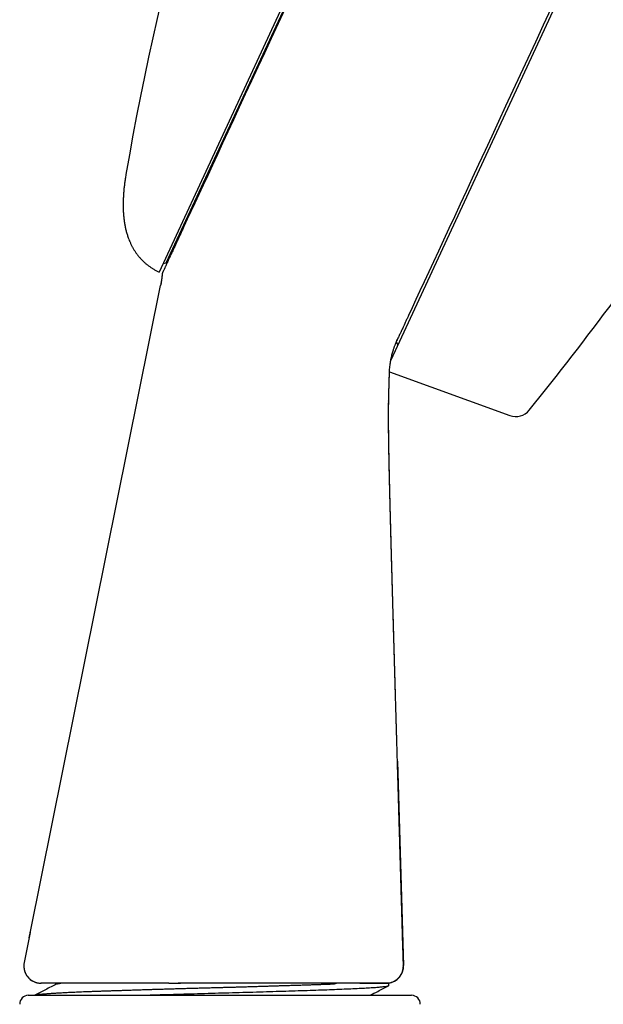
# Model space of a CAD drawing. Header units: millimetres. Extents: x 8 to 501, y 12 to 615.
# Tile 70 of 77: x 431 to 465, y 478 to 535. Entities that reach past the tile are written whole.
import ezdxf

# ---------------------------------------------------------------- set-up
doc = ezdxf.new("R2010")
doc.units = ezdxf.units.MM

msp = doc.modelspace()

# ---------------------------------------------------------------- linework, layer by layer
at = {"color": 7, "linetype": 'Continuous', "lineweight": 30}
for p, q in [((439.16, 520.97), (481.011, 611.131)), ((478.142, 605.306), (438.743, 520.43)), ((494.024, 605.421), (452.204, 515.327)), ((439.996, 522.773), (439.984, 522.627)), ((438.977, 520.934), (439.152, 520.965)), ((431.278, 482.169), (438.837, 519.657)), ((452.514, 516.362), (452.616, 516.216)), ((452.123, 514.562), (452.123, 514.562)), ((452.126, 514.642), (459.12, 512.11)), ((452.586, 492.053), (452.878, 482.169)), ((452.633, 490.453), (452.878, 482.169)), ((431.267, 482.114), (430.911, 480.369)), ((431.202, 481.796), (431.278, 482.169)), ((431.267, 482.114), (431.278, 482.169)), ((452.879, 482.161), (452.947, 480.204)), ((430.911, 480.369), (430.911, 480.369)), ((430.914, 480.367), (430.914, 480.367)), ((431.89, 479.169), (431.881, 479.169)), ((431.889, 479.169), (431.892, 479.169)), ((432.779, 479.169), (432.779, 479.116)), ((439.31, 479.169), (439.983, 479.169)), ((439.313, 479.169), (439.847, 479.169)), ((444.862, 479.169), (439.847, 479.169)), ((444.973, 479.169), (439.983, 479.169)), ((444.97, 479.169), (444.862, 479.169)), ((448.847, 479.169), (448.919, 479.114)), ((449.084, 479.169), (448.919, 479.114)), ((450.41, 479.169), (450.415, 479.169)), ((451.027, 479.169), (451.016, 479.169)), ((451.921, 479.169), (451.027, 479.169)), ((451.032, 479.169), (451.031, 479.171)), ((451.032, 479.169), (451.032, 479.169)), ((452.094, 479.169), (451.941, 479.169)), ((452.094, 479.042), (452.094, 479.169)), ((431.154, 478.466), (442.282, 478.466)), ((442.282, 478.466), (453.41, 478.466))]:
    msp.add_line(p, q, dxfattribs=at)
at = {"color": 7, "linetype": 'Continuous', "lineweight": 30, "flags": 128}
for points in [[(446.069, 535.736), (445.657, 534.85), (445.256, 533.985), (444.864, 533.142), (444.484, 532.321), (444.114, 531.524), (443.755, 530.751), (443.407, 530.001), (443.071, 529.277), (442.746, 528.578), (442.434, 527.905), (442.133, 527.258), (441.845, 526.638), (441.57, 526.044), (441.308, 525.479), (441.058, 524.941), (440.821, 524.432), (440.598, 523.951), (440.388, 523.499), (440.192, 523.076)], [(461.512, 535.755), (461.05, 534.76), (460.597, 533.783), (460.152, 532.824), (459.715, 531.883), (459.288, 530.962), (458.869, 530.061), (458.461, 529.181), (458.062, 528.322), (457.674, 527.485), (457.296, 526.671), (456.928, 525.879), (456.572, 525.111), (456.226, 524.368), (455.893, 523.648), (455.57, 522.954), (455.26, 522.286), (454.962, 521.644), (454.676, 521.028), (454.403, 520.439), (454.142, 519.877), (453.894, 519.343), (453.659, 518.837), (453.438, 518.36), (453.229, 517.911)]]:
    msp.add_lwpolyline(points, dxfattribs=at)
at = {"color": 7, "linetype": 'Continuous', "lineweight": 30}
for centre, radius, start, end in [((610.627, 496.171), 176.36, 146.29098, 170.23099), ((439.151, 520.975), 0.01, 280.1, 335.1), ((304.715, 638.171), 200, 321.04242, 323.34366), ((459.46, 513.051), 1, 250.1, 321.0424), ((431.89, 480.169), 1, 168.4601, 259.2254), ((451.947, 480.169), 1, 276.6339, 2), ((431.154, 477.966), 0.5, 90, 182.4813), ((453.41, 477.966), 0.5, 357.5187, 90)]:
    msp.add_arc(centre, radius, start, end, dxfattribs=at)
for points, knots in [([(436.825, 526.095), (436.81, 526.01), (436.782, 525.841), (436.746, 525.587), (436.716, 525.337), (436.692, 525.091), (436.675, 524.848), (436.664, 524.611), (436.659, 524.379), (436.661, 524.149), (436.67, 523.922), (436.686, 523.698), (436.711, 523.475), (436.742, 523.257), (436.782, 523.043), (436.831, 522.834), (436.888, 522.629), (436.95, 522.443), (437.014, 522.275), (437.079, 522.125), (437.15, 521.978), (437.227, 521.834), (437.311, 521.694), (437.4, 521.559), (437.496, 521.429), (437.6, 521.302), (437.706, 521.183), (437.816, 521.073), (437.928, 520.97), (438.046, 520.87), (438.171, 520.774), (438.303, 520.682), (438.443, 520.593), (438.589, 520.508), (438.692, 520.456), (438.743, 520.43)], [0, 0, 0, 0, 0.040159, 0.079728, 0.118705, 0.157088, 0.194881, 0.231428, 0.267419, 0.302864, 0.337779, 0.372879, 0.40747, 0.441581, 0.475249, 0.508515, 0.541428, 0.574047, 0.59946, 0.624772, 0.650024, 0.675263, 0.700542, 0.725463, 0.750538, 0.775832, 0.801414, 0.824562, 0.848058, 0.871964, 0.896345, 0.921267, 0.946801, 0.97302, 1, 1, 1, 1]), ([(440.192, 523.076), (440.16, 523.007), (440.096, 522.869), (440.005, 522.673), (439.914, 522.477), (439.825, 522.285), (439.738, 522.097), (439.662, 521.934), (439.596, 521.792), (439.539, 521.669), (439.494, 521.571), (439.459, 521.496), (439.442, 521.459), (439.433, 521.441)], [0, 0, 0, 0, 0.1048598, 0.2097243, 0.314584, 0.4287072, 0.5428366, 0.6569598, 0.742699, 0.8284382, 0.9142137, 0.9571062, 1, 1, 1, 1]), ([(439.433, 521.441), (439.422, 521.416), (439.399, 521.367), (439.366, 521.296), (439.334, 521.227), (439.295, 521.144), (439.251, 521.047), (439.202, 520.943), (439.157, 520.846), (439.131, 520.789), (439.117, 520.76)], [0, 0, 0, 0, 0.088818, 0.177635, 0.266473, 0.355311, 0.516408, 0.677535, 0.838752, 1, 1, 1, 1]), ([(439.117, 520.76), (439.11, 520.744), (439.094, 520.711), (439.073, 520.665), (439.053, 520.622), (439.031, 520.575), (439.009, 520.527), (438.987, 520.48), (438.969, 520.44), (438.953, 520.407), (438.942, 520.382), (438.934, 520.365), (438.931, 520.36), (438.93, 520.357)], [0, 0, 0, 0, 0.07049, 0.14098, 0.211489, 0.281999, 0.388965, 0.495931, 0.602965, 0.71, 0.817238, 0.924477, 1, 1, 1, 1]), ([(438.927, 520.35), (438.921, 520.273), (438.91, 520.118), (438.88, 519.886), (438.851, 519.733), (438.837, 519.657)], [0, 0, 0, 0, 0.333273, 0.666727, 1, 1, 1, 1]), ([(438.93, 520.357), (438.929, 520.339), (438.927, 520.303), (438.922, 520.25), (438.918, 520.199), (438.913, 520.15), (438.908, 520.103), (438.903, 520.058), (438.897, 520.016), (438.892, 519.975), (438.886, 519.936), (438.88, 519.899), (438.875, 519.864), (438.869, 519.831), (438.864, 519.8), (438.859, 519.772), (438.855, 519.749), (438.852, 519.736), (438.852, 519.732)], [0, 0, 0, 0, 0.048732, 0.096613, 0.144434, 0.192994, 0.243062, 0.295345, 0.350469, 0.408972, 0.471306, 0.537848, 0.608909, 0.684746, 0.765571, 0.851558, 0.942855, 1, 1, 1, 1]), ([(438.927, 520.35), (438.927, 520.351), (438.927, 520.351), (438.929, 520.355), (438.93, 520.357)], [0, 0, 0, 0, 0.505828, 1, 1, 1, 1]), ([(453.229, 517.911), (453.201, 517.849), (453.143, 517.724), (453.073, 517.574), (453.031, 517.483), (453.014, 517.447), (453.008, 517.434), (453.001, 517.419), (452.994, 517.405), (452.988, 517.39), (452.981, 517.376), (452.948, 517.306), (452.899, 517.2), (452.851, 517.096), (452.828, 517.045), (452.82, 517.029), (452.813, 517.013), (452.805, 516.997), (452.798, 516.981), (452.79, 516.965), (452.77, 516.921), (452.737, 516.851), (452.691, 516.75), (452.643, 516.648), (452.595, 516.544), (452.564, 516.477), (452.549, 516.444)], [0, 0, 0, 0, 0.111597, 0.223294, 0.278381, 0.284566, 0.29379, 0.303182, 0.312574, 0.321964, 0.331354, 0.340743, 0.458032, 0.541556, 0.552285, 0.563622, 0.57494, 0.586239, 0.59752, 0.608782, 0.620025, 0.689873, 0.758997, 0.840346, 0.920678, 1, 1, 1, 1]), ([(452.122, 514.562), (452.124, 514.617), (452.129, 514.724), (452.141, 514.88), (452.157, 515.029), (452.176, 515.17), (452.199, 515.303), (452.224, 515.435), (452.253, 515.565), (452.285, 515.692), (452.317, 515.808), (452.347, 515.909), (452.375, 515.995), (452.4, 516.068), (452.424, 516.134), (452.446, 516.193), (452.467, 516.247), (452.496, 516.32), (452.535, 516.412), (452.568, 516.486), (452.585, 516.522)], [0, 0, 0, 0, 0.080692, 0.157954, 0.23172, 0.301937, 0.368562, 0.431559, 0.501113, 0.56556, 0.624881, 0.679065, 0.721007, 0.75925, 0.793797, 0.824652, 0.852071, 0.878697, 0.941189, 1, 1, 1, 1]), ([(452.077, 512.95), (452.077, 512.951), (452.078, 512.964), (452.078, 512.992), (452.079, 513.032), (452.08, 513.075), (452.082, 513.123), (452.083, 513.182), (452.085, 513.252), (452.087, 513.333), (452.09, 513.421), (452.092, 513.513), (452.095, 513.609), (452.098, 513.713), (452.101, 513.824), (452.105, 513.944), (452.108, 514.08), (452.113, 514.234), (452.118, 514.399), (452.121, 514.509), (452.122, 514.563)], [0, 0, 0, 0, 0.0043451, 0.0317833, 0.0558898, 0.0817367, 0.1108419, 0.1460373, 0.1896211, 0.2400743, 0.2973982, 0.3514256, 0.4104011, 0.4743258, 0.5432008, 0.6170271, 0.6958061, 0.7950129, 0.9011032, 1, 1, 1, 1]), ([(452.101, 513.762), (452.101, 513.779), (452.103, 513.843), (452.106, 513.956), (452.11, 514.103), (452.115, 514.26), (452.119, 514.414), (452.122, 514.516), (452.123, 514.563)], [0, 0, 0, 0, 0.0641626, 0.2377039, 0.4234664, 0.6178112, 0.8239511, 1, 1, 1, 1]), ([(452.935, 480.199), (452.931, 480.325), (452.922, 480.643), (452.907, 481.148), (452.89, 481.711), (452.874, 482.264), (452.858, 482.807), (452.842, 483.34), (452.827, 483.848), (452.813, 484.334), (452.799, 484.796), (452.786, 485.25), (452.773, 485.695), (452.76, 486.132), (452.747, 486.561), (452.735, 486.981), (452.723, 487.393), (452.711, 487.797), (452.699, 488.192), (452.688, 488.578), (452.677, 488.95), (452.666, 489.306), (452.656, 489.647), (452.647, 489.981), (452.637, 490.308), (452.627, 490.643), (452.617, 490.986), (452.607, 491.336), (452.597, 491.676), (452.587, 492.006), (452.578, 492.326), (452.569, 492.636), (452.56, 492.927), (452.552, 493.202), (452.545, 493.46), (452.538, 493.709), (452.53, 493.95), (452.524, 494.182), (452.517, 494.406), (452.511, 494.622), (452.505, 494.829), (452.499, 495.028), (452.493, 495.218), (452.488, 495.4), (452.483, 495.571), (452.479, 495.73), (452.474, 495.878), (452.47, 496.019), (452.466, 496.153), (452.462, 496.284), (452.459, 496.412), (452.455, 496.536), (452.452, 496.651), (452.449, 496.756), (452.446, 496.851), (452.443, 496.937), (452.441, 497.013), (452.439, 497.077), (452.438, 497.131), (452.437, 497.174), (452.436, 497.209), (452.435, 497.235), (452.434, 497.253), (452.434, 497.264), (452.434, 497.272), (452.434, 497.278), (452.433, 497.287), (452.433, 497.301), (452.432, 497.324), (452.431, 497.355), (452.43, 497.394), (452.429, 497.439), (452.427, 497.487), (452.426, 497.554), (452.423, 497.642), (452.42, 497.752), (452.416, 497.875), (452.412, 498.011), (452.408, 498.16), (452.403, 498.32), (452.398, 498.49), (452.393, 498.674), (452.387, 498.871), (452.382, 499.075), (452.376, 499.277), (452.37, 499.474), (452.365, 499.666), (452.359, 499.864), (452.353, 500.067), (452.347, 500.274), (452.341, 500.475), (452.336, 500.67), (452.33, 500.86), (452.325, 501.044), (452.32, 501.222), (452.315, 501.399), (452.31, 501.578), (452.305, 501.761), (452.299, 501.96), (452.293, 502.175), (452.286, 502.407), (452.281, 502.593), (452.277, 502.728), (452.275, 502.809), (452.273, 502.881), (452.271, 502.945), (452.27, 503.001), (452.268, 503.046), (452.267, 503.083), (452.266, 503.115), (452.265, 503.152), (452.264, 503.192), (452.263, 503.237), (452.262, 503.283), (452.26, 503.333), (452.258, 503.402), (452.256, 503.492), (452.253, 503.606), (452.249, 503.73), (452.246, 503.842), (452.243, 503.942), (452.241, 504.026), (452.239, 504.112), (452.236, 504.196), (452.234, 504.275), (452.232, 504.346), (452.231, 504.409), (452.229, 504.465), (452.228, 504.514), (452.227, 504.555), (452.226, 504.59), (452.225, 504.617), (452.224, 504.635), (452.224, 504.648), (452.224, 504.661), (452.223, 504.677), (452.223, 504.7), (452.222, 504.736), (452.22, 504.785), (452.219, 504.844), (452.217, 504.905), (452.215, 504.966), (452.214, 505.025), (452.212, 505.085), (452.21, 505.16), (452.208, 505.254), (452.205, 505.368), (452.202, 505.465), (452.2, 505.544), (452.198, 505.601), (452.197, 505.658), (452.195, 505.711), (452.194, 505.757), (452.193, 505.793), (452.192, 505.82), (452.192, 505.84), (452.191, 505.859), (452.191, 505.88), (452.19, 505.909), (452.189, 505.944), (452.188, 505.988), (452.187, 506.037), (452.185, 506.089), (452.184, 506.141), (452.183, 506.192), (452.181, 506.263), (452.178, 506.352), (452.176, 506.446), (452.174, 506.524), (452.172, 506.586), (452.171, 506.642), (452.17, 506.692), (452.168, 506.734), (452.168, 506.769), (452.167, 506.794), (452.166, 506.812), (452.166, 506.828), (452.166, 506.849), (452.165, 506.875), (452.164, 506.906), (452.163, 506.943), (452.162, 506.983), (452.161, 507.024), (452.159, 507.089), (452.157, 507.176), (452.155, 507.281), (452.152, 507.381), (452.15, 507.476), (452.147, 507.569), (452.145, 507.657), (452.143, 507.746), (452.141, 507.838), (452.138, 507.936), (452.136, 508.021), (452.135, 508.092), (452.133, 508.143), (452.132, 508.191), (452.131, 508.232), (452.13, 508.278), (452.129, 508.334), (452.127, 508.403), (452.126, 508.48), (452.124, 508.557), (452.122, 508.63), (452.121, 508.697), (452.119, 508.759), (452.118, 508.82), (452.116, 508.885), (452.115, 508.956), (452.113, 509.031), (452.112, 509.111), (452.11, 509.184), (452.109, 509.25), (452.107, 509.307), (452.106, 509.364), (452.105, 509.42), (452.104, 509.474), (452.103, 509.524), (452.102, 509.569), (452.101, 509.61), (452.1, 509.653), (452.099, 509.701), (452.098, 509.756), (452.097, 509.817), (452.096, 509.88), (452.095, 509.937), (452.094, 509.983), (452.094, 510.016), (452.093, 510.047), (452.092, 510.076), (452.092, 510.106), (452.091, 510.144), (452.09, 510.192), (452.089, 510.25), (452.088, 510.312), (452.087, 510.376), (452.086, 510.443), (452.085, 510.508), (452.084, 510.569), (452.084, 510.623), (452.083, 510.67), (452.082, 510.715), (452.082, 510.761), (452.081, 510.812), (452.08, 510.869), (452.079, 510.929), (452.079, 510.99), (452.078, 511.053), (452.077, 511.107), (452.077, 511.151), (452.077, 511.182), (452.076, 511.208), (452.076, 511.234), (452.076, 511.263), (452.075, 511.295), (452.075, 511.33), (452.075, 511.365), (452.075, 511.401), (452.074, 511.436), (452.074, 511.474), (452.074, 511.511), (452.073, 511.548), (452.073, 511.581), (452.073, 511.611), (452.073, 511.64), (452.073, 511.671), (452.073, 511.704), (452.072, 511.735), (452.072, 511.762), (452.072, 511.785), (452.072, 511.808), (452.072, 511.834), (452.072, 511.862), (452.072, 511.891), (452.072, 511.918), (452.072, 511.942), (452.072, 511.967), (452.072, 511.993), (452.072, 512.024), (452.072, 512.054), (452.072, 512.081), (452.072, 512.104), (452.072, 512.126), (452.072, 512.151), (452.072, 512.179), (452.072, 512.209), (452.072, 512.239), (452.072, 512.267), (452.072, 512.292), (452.072, 512.318), (452.072, 512.345), (452.073, 512.372), (452.073, 512.396), (452.073, 512.419), (452.073, 512.443), (452.073, 512.47), (452.073, 512.5), (452.074, 512.532), (452.074, 512.563), (452.074, 512.592), (452.075, 512.616), (452.075, 512.636), (452.075, 512.654), (452.075, 512.674), (452.075, 512.703), (452.076, 512.739), (452.076, 512.778), (452.077, 512.81), (452.077, 512.84), (452.078, 512.868), (452.078, 512.898), (452.079, 512.925), (452.079, 512.951), (452.08, 512.972), (452.08, 512.992), (452.08, 513.01), (452.081, 513.026), (452.081, 513.046), (452.081, 513.069), (452.082, 513.097), (452.083, 513.127), (452.083, 513.158), (452.084, 513.19), (452.085, 513.222), (452.085, 513.245), (452.086, 513.263), (452.086, 513.277), (452.087, 513.294), (452.087, 513.308), (452.087, 513.315), (452.087, 513.316)], [0, 0, 0, 0, 0.011029, 0.027673, 0.044026, 0.06009, 0.075864, 0.091348, 0.106542, 0.120215, 0.133644, 0.146829, 0.15977, 0.172468, 0.184922, 0.197131, 0.209097, 0.220819, 0.232297, 0.243531, 0.254521, 0.264659, 0.274581, 0.284285, 0.293772, 0.303043, 0.313498, 0.323663, 0.333537, 0.34312, 0.352413, 0.361415, 0.370126, 0.377856, 0.385342, 0.392583, 0.39958, 0.406333, 0.412841, 0.419105, 0.425125, 0.4309, 0.436431, 0.441717, 0.446759, 0.451289, 0.455601, 0.459697, 0.463575, 0.467235, 0.471123, 0.474731, 0.47806, 0.481109, 0.483879, 0.48637, 0.488581, 0.490512, 0.49198, 0.493232, 0.494268, 0.495087, 0.495491, 0.49581, 0.496043, 0.49619, 0.496371, 0.496784, 0.497443, 0.498346, 0.499494, 0.500827, 0.50224, 0.503733, 0.506676, 0.509887, 0.513366, 0.51739, 0.521721, 0.526359, 0.531305, 0.536558, 0.542465, 0.548473, 0.55434, 0.560064, 0.565648, 0.571089, 0.577321, 0.583356, 0.589194, 0.594835, 0.600389, 0.605738, 0.610883, 0.615987, 0.621201, 0.626527, 0.631965, 0.638554, 0.645299, 0.652199, 0.65479, 0.657139, 0.659245, 0.661108, 0.662729, 0.664107, 0.665077, 0.665918, 0.666958, 0.668269, 0.669488, 0.670865, 0.672341, 0.673908, 0.676934, 0.68025, 0.683858, 0.687758, 0.690112, 0.692562, 0.695106, 0.697625, 0.699928, 0.701978, 0.703817, 0.705446, 0.706865, 0.708073, 0.709071, 0.709858, 0.710435, 0.710692, 0.711018, 0.711509, 0.712165, 0.712984, 0.714655, 0.716453, 0.718233, 0.719997, 0.721744, 0.723475, 0.725188, 0.728367, 0.731718, 0.735243, 0.7369, 0.738592, 0.740315, 0.741889, 0.743233, 0.744345, 0.745057, 0.745626, 0.746084, 0.746698, 0.747529, 0.748579, 0.749847, 0.751332, 0.752898, 0.754428, 0.755924, 0.757385, 0.76069, 0.763801, 0.765718, 0.767552, 0.769234, 0.770698, 0.771943, 0.772971, 0.77378, 0.774169, 0.774596, 0.775194, 0.775962, 0.776902, 0.777992, 0.779221, 0.780445, 0.78164, 0.785, 0.788113, 0.791029, 0.79386, 0.796608, 0.799233, 0.801782, 0.804526, 0.807437, 0.810596, 0.812173, 0.81377, 0.815205, 0.816454, 0.817522, 0.819348, 0.821463, 0.823826, 0.826323, 0.828377, 0.830487, 0.832395, 0.834028, 0.836105, 0.838269, 0.840557, 0.842999, 0.845611, 0.847342, 0.849133, 0.8509, 0.852632, 0.854328, 0.85594, 0.857353, 0.858562, 0.859805, 0.861331, 0.863111, 0.865036, 0.867098, 0.869184, 0.870445, 0.871498, 0.872418, 0.873362, 0.874335, 0.87534, 0.877058, 0.878957, 0.880966, 0.883132, 0.885322, 0.887541, 0.889616, 0.891401, 0.892973, 0.894391, 0.895925, 0.897662, 0.899644, 0.90178, 0.903886, 0.906005, 0.908387, 0.909614, 0.910695, 0.911629, 0.912478, 0.913495, 0.914687, 0.916035, 0.91731, 0.91847, 0.919924, 0.921265, 0.922637, 0.92404, 0.925377, 0.926403, 0.927424, 0.928615, 0.929969, 0.931213, 0.93225, 0.933047, 0.933896, 0.934905, 0.936073, 0.937252, 0.938338, 0.939255, 0.940144, 0.941218, 0.94248, 0.943797, 0.944875, 0.945789, 0.946615, 0.9476, 0.948763, 0.950096, 0.95138, 0.952518, 0.95353, 0.954597, 0.955742, 0.956948, 0.958013, 0.958909, 0.95987, 0.961042, 0.962418, 0.963827, 0.965204, 0.966517, 0.967569, 0.968427, 0.969108, 0.969966, 0.971142, 0.97306, 0.974846, 0.976299, 0.977537, 0.97883, 0.980188, 0.981646, 0.982666, 0.983711, 0.984644, 0.98545, 0.986166, 0.987005, 0.988192, 0.989596, 0.991091, 0.992467, 0.994113, 0.995557, 0.996863, 0.997434, 0.99807, 0.998897, 0.999916, 1, 1, 1, 1]), ([(452.551, 493.248), (452.549, 493.31), (452.544, 493.481), (452.536, 493.757), (452.527, 494.076), (452.518, 494.389), (452.509, 494.695), (452.501, 494.993), (452.492, 495.282), (452.484, 495.563), (452.476, 495.835), (452.469, 496.08), (452.463, 496.3), (452.457, 496.496), (452.452, 496.686), (452.446, 496.871), (452.441, 497.037), (452.437, 497.182), (452.434, 497.304), (452.43, 497.416), (452.427, 497.517), (452.425, 497.604), (452.423, 497.677), (452.421, 497.737), (452.42, 497.79), (452.418, 497.836), (452.417, 497.876), (452.416, 497.91), (452.415, 497.944), (452.414, 497.984), (452.413, 498.033), (452.411, 498.09), (452.409, 498.155), (452.407, 498.24), (452.403, 498.347), (452.4, 498.479), (452.396, 498.62), (452.391, 498.772), (452.387, 498.932), (452.382, 499.102), (452.377, 499.281), (452.371, 499.469), (452.365, 499.696), (452.357, 499.957), (452.349, 500.247), (452.341, 500.531), (452.333, 500.809), (452.325, 501.067), (452.319, 501.305), (452.312, 501.524), (452.306, 501.739), (452.3, 501.95), (452.295, 502.156), (452.289, 502.349), (452.284, 502.527), (452.28, 502.692), (452.276, 502.82), (452.273, 502.913), (452.272, 502.972), (452.27, 503.031), (452.268, 503.088), (452.267, 503.141), (452.266, 503.185), (452.265, 503.221), (452.264, 503.247), (452.263, 503.269), (452.263, 503.29), (452.262, 503.316), (452.261, 503.348), (452.26, 503.386), (452.259, 503.427), (452.258, 503.475), (452.256, 503.529), (452.255, 503.587), (452.251, 503.7), (452.247, 503.862), (452.241, 504.071), (452.237, 504.235), (452.233, 504.357), (452.231, 504.437), (452.229, 504.512), (452.227, 504.58), (452.226, 504.639), (452.224, 504.691), (452.223, 504.741), (452.221, 504.794), (452.22, 504.855), (452.218, 504.922), (452.216, 504.991), (452.214, 505.063), (452.212, 505.137), (452.21, 505.217), (452.208, 505.304), (452.205, 505.4), (452.203, 505.49), (452.2, 505.575), (452.198, 505.651), (452.196, 505.731), (452.194, 505.805), (452.193, 505.869), (452.191, 505.917), (452.19, 505.956), (452.189, 505.985), (452.189, 506.009), (452.188, 506.035), (452.187, 506.069), (452.186, 506.11), (452.185, 506.155), (452.184, 506.203), (452.182, 506.262), (452.18, 506.33), (452.178, 506.406), (452.176, 506.484), (452.174, 506.562), (452.172, 506.639), (452.171, 506.707), (452.169, 506.763), (452.168, 506.808), (452.167, 506.843), (452.166, 506.874), (452.166, 506.901), (452.165, 506.93), (452.164, 506.962), (452.163, 507), (452.16, 507.136), (452.156, 507.28), (452.152, 507.431), (452.151, 507.495), (452.149, 507.559), (452.148, 507.619), (452.146, 507.673), (452.145, 507.721), (452.144, 507.767), (452.143, 507.816), (452.142, 507.864), (452.141, 507.911), (452.139, 507.956), (452.138, 508.004), (452.137, 508.055), (452.136, 508.109), (452.135, 508.164), (452.133, 508.214), (452.132, 508.257), (452.132, 508.291), (452.131, 508.319), (452.13, 508.344), (452.13, 508.37), (452.129, 508.406), (452.128, 508.453), (452.126, 508.51), (452.125, 508.573), (452.124, 508.635), (452.122, 508.693), (452.121, 508.743), (452.12, 508.788), (452.119, 508.84), (452.118, 508.902), (452.116, 508.977), (452.114, 509.056), (452.112, 509.141), (452.111, 509.231), (452.109, 509.313), (452.107, 509.386), (452.106, 509.447), (452.105, 509.504), (452.104, 509.553), (452.103, 509.593), (452.102, 509.628), (452.102, 509.665), (452.101, 509.709), (452.1, 509.758), (452.099, 509.81), (452.098, 509.862), (452.097, 509.913), (452.096, 509.96), (452.095, 510.001), (452.095, 510.037), (452.094, 510.071), (452.093, 510.112), (452.093, 510.16), (452.092, 510.218), (452.091, 510.281), (452.089, 510.347), (452.088, 510.415), (452.087, 510.481), (452.086, 510.543), (452.086, 510.6), (452.085, 510.65), (452.084, 510.693), (452.084, 510.731), (452.083, 510.768), (452.083, 510.809), (452.082, 510.855), (452.081, 510.901), (452.081, 510.945), (452.08, 510.986), (452.08, 511.027), (452.079, 511.069), (452.079, 511.113), (452.079, 511.153), (452.078, 511.185), (452.078, 511.209), (452.078, 511.231), (452.077, 511.254), (452.077, 511.281), (452.077, 511.312), (452.077, 511.348), (452.076, 511.387), (452.076, 511.427), (452.076, 511.462), (452.075, 511.496), (452.075, 511.53), (452.075, 511.562), (452.075, 511.59), (452.075, 511.614), (452.075, 511.639), (452.074, 511.666), (452.074, 511.695), (452.074, 511.724), (452.074, 511.75), (452.074, 511.773), (452.074, 511.793), (452.074, 511.815), (452.074, 511.839), (452.074, 511.867), (452.074, 511.897), (452.073, 511.925), (452.073, 511.95), (452.073, 511.985), (452.073, 512.032), (452.073, 512.086), (452.073, 512.138), (452.074, 512.191), (452.074, 512.248), (452.074, 512.305), (452.074, 512.353), (452.074, 512.391), (452.074, 512.422), (452.075, 512.452), (452.075, 512.486), (452.075, 512.52), (452.075, 512.552), (452.076, 512.581), (452.076, 512.608), (452.076, 512.63), (452.076, 512.648), (452.077, 512.663), (452.077, 512.681), (452.077, 512.703), (452.077, 512.728), (452.078, 512.757), (452.078, 512.785), (452.078, 512.812), (452.079, 512.836), (452.079, 512.859), (452.08, 512.883), (452.08, 512.908), (452.08, 512.935), (452.081, 512.96), (452.081, 512.982), (452.082, 512.998), (452.082, 513.013), (452.082, 513.027), (452.082, 513.042), (452.083, 513.062), (452.083, 513.085), (452.084, 513.111), (452.084, 513.137), (452.085, 513.162), (452.085, 513.184), (452.086, 513.207), (452.087, 513.231), (452.087, 513.26), (452.088, 513.286), (452.088, 513.303), (452.089, 513.309)], [0, 0, 0, 0, 0.008731, 0.023971, 0.038826, 0.053585, 0.067943, 0.0819, 0.095455, 0.108609, 0.121363, 0.133716, 0.143121, 0.152281, 0.161194, 0.169863, 0.17828, 0.184495, 0.190221, 0.195458, 0.200205, 0.204464, 0.207639, 0.210474, 0.212969, 0.215125, 0.216941, 0.218459, 0.21992, 0.221796, 0.224087, 0.226792, 0.229856, 0.233112, 0.238789, 0.244942, 0.251573, 0.258681, 0.266268, 0.274183, 0.28256, 0.291399, 0.300699, 0.31451, 0.328116, 0.34145, 0.354514, 0.367307, 0.37776, 0.388026, 0.398104, 0.407993, 0.417694, 0.427128, 0.435133, 0.442858, 0.450305, 0.453154, 0.455961, 0.458724, 0.461444, 0.463987, 0.466129, 0.467722, 0.46898, 0.469905, 0.470702, 0.471933, 0.47363, 0.475289, 0.477236, 0.479471, 0.481993, 0.484802, 0.48772, 0.497903, 0.507717, 0.517163, 0.521098, 0.524946, 0.52849, 0.531665, 0.534472, 0.536911, 0.538982, 0.541589, 0.544408, 0.547534, 0.551012, 0.554239, 0.55772, 0.561466, 0.565578, 0.57008, 0.574974, 0.578417, 0.582032, 0.585816, 0.589747, 0.59252, 0.594824, 0.596661, 0.598029, 0.598906, 0.600128, 0.601714, 0.603662, 0.605943, 0.608234, 0.61045, 0.614316, 0.617928, 0.621284, 0.62538, 0.629018, 0.632241, 0.635097, 0.636961, 0.638626, 0.640093, 0.64138, 0.64259, 0.644121, 0.645973, 0.648099, 0.663512, 0.666606, 0.669708, 0.672818, 0.675791, 0.678363, 0.680506, 0.682664, 0.68503, 0.687603, 0.689627, 0.691796, 0.694109, 0.696567, 0.699171, 0.701919, 0.704508, 0.706509, 0.708156, 0.709447, 0.710525, 0.711779, 0.713231, 0.715777, 0.718616, 0.721674, 0.724951, 0.727653, 0.730156, 0.732372, 0.7343, 0.737793, 0.741461, 0.745365, 0.749534, 0.754016, 0.758783, 0.761892, 0.764934, 0.767898, 0.770555, 0.772364, 0.773949, 0.775765, 0.777998, 0.780629, 0.783296, 0.785959, 0.788619, 0.791109, 0.79321, 0.794987, 0.796727, 0.798531, 0.801249, 0.804273, 0.80761, 0.81115, 0.814788, 0.818368, 0.82173, 0.82477, 0.827484, 0.829908, 0.831732, 0.833748, 0.835975, 0.838485, 0.84129, 0.843658, 0.845932, 0.848119, 0.85046, 0.853075, 0.855718, 0.857254, 0.858588, 0.859746, 0.861062, 0.862637, 0.864472, 0.866426, 0.869054, 0.87134, 0.873348, 0.875366, 0.877429, 0.879504, 0.881044, 0.882493, 0.883931, 0.885575, 0.887435, 0.889313, 0.890937, 0.892305, 0.893469, 0.894788, 0.89633, 0.898095, 0.900158, 0.901929, 0.903411, 0.904953, 0.908725, 0.912487, 0.915351, 0.918977, 0.923151, 0.926764, 0.93052, 0.932765, 0.93473, 0.93676, 0.939115, 0.941711, 0.943819, 0.945975, 0.9479, 0.949469, 0.950682, 0.951609, 0.952862, 0.954448, 0.956367, 0.95836, 0.960646, 0.962564, 0.964201, 0.965942, 0.967692, 0.96949, 0.971495, 0.973685, 0.975111, 0.976356, 0.977421, 0.978345, 0.979506, 0.980968, 0.98275, 0.984841, 0.98688, 0.988725, 0.990332, 0.991834, 0.993692, 0.995947, 0.9986, 1, 1, 1, 1]), ([(452.879, 482.154), (452.879, 482.154), (452.879, 482.154), (452.879, 482.154), (452.879, 482.155), (452.879, 482.156), (452.879, 482.158), (452.879, 482.16), (452.878, 482.162), (452.878, 482.165), (452.878, 482.168), (452.878, 482.169)], [0, 0, 0, 0, 0.025769, 0.138079, 0.252159, 0.37357, 0.49692, 0.622207, 0.749428, 0.878578, 1, 1, 1, 1]), ([(430.917, 480.37), (430.912, 480.345), (430.902, 480.29), (430.895, 480.204), (430.896, 480.117), (430.904, 480.034), (430.918, 479.955), (430.937, 479.882), (430.96, 479.815), (430.986, 479.753), (431.014, 479.696), (431.044, 479.644), (431.075, 479.598), (431.105, 479.556), (431.137, 479.517), (431.17, 479.481), (431.211, 479.439), (431.262, 479.394), (431.327, 479.345), (431.399, 479.299), (431.47, 479.263), (431.536, 479.235), (431.595, 479.215), (431.651, 479.199), (431.708, 479.186), (431.765, 479.177), (431.828, 479.17), (431.872, 479.169), (431.895, 479.169)], [0, 0, 0, 0, 0.044066, 0.094804, 0.144075, 0.191468, 0.236612, 0.279183, 0.318908, 0.355566, 0.393485, 0.426985, 0.457184, 0.486485, 0.514914, 0.542434, 0.569016, 0.613265, 0.658459, 0.70673, 0.757605, 0.792366, 0.827617, 0.863273, 0.892396, 0.9251, 0.961085, 1, 1, 1, 1]), ([(430.917, 480.37), (430.916, 480.37), (430.911, 480.37), (430.911, 480.369), (430.911, 480.369)], [0, 0, 0, 0, 0.14563, 1, 1, 1, 1]), ([(430.914, 480.37), (430.914, 480.37), (430.914, 480.37), (430.917, 480.37), (430.918, 480.37)], [0, 0, 0, 0, 0.63901, 1, 1, 1, 1]), ([(451.941, 479.169), (451.958, 479.17), (451.99, 479.17), (452.042, 479.175), (452.094, 479.182), (452.147, 479.192), (452.199, 479.205), (452.259, 479.224), (452.325, 479.249), (452.394, 479.282), (452.457, 479.318), (452.509, 479.353), (452.554, 479.386), (452.593, 479.419), (452.636, 479.46), (452.682, 479.508), (452.729, 479.565), (452.771, 479.625), (452.807, 479.687), (452.839, 479.749), (452.867, 479.816), (452.891, 479.888), (452.91, 479.963), (452.923, 480.043), (452.93, 480.121), (452.93, 480.174), (452.929, 480.198)], [0, 0, 0, 0, 0.035361, 0.069623, 0.103276, 0.136856, 0.170888, 0.204764, 0.25431, 0.302113, 0.347942, 0.391601, 0.419771, 0.451538, 0.488186, 0.529669, 0.575887, 0.626669, 0.667602, 0.710811, 0.756116, 0.803304, 0.852127, 0.902311, 0.953555, 1, 1, 1, 1]), ([(451.944, 479.169), (451.972, 479.17), (452.032, 479.172), (452.123, 479.185), (452.218, 479.208), (452.312, 479.24), (452.405, 479.283), (452.494, 479.337), (452.578, 479.399), (452.656, 479.471), (452.725, 479.551), (452.786, 479.637), (452.836, 479.727), (452.876, 479.821), (452.906, 479.917), (452.926, 480.012), (452.937, 480.106), (452.937, 480.168), (452.937, 480.199)], [0, 0, 0, 0, 0.052961, 0.112302, 0.173475, 0.236263, 0.300405, 0.365603, 0.431524, 0.497812, 0.5641, 0.63002, 0.695218, 0.759361, 0.822149, 0.883321, 0.942662, 1, 1, 1, 1]), ([(452.929, 480.198), (452.93, 480.198), (452.933, 480.199), (452.934, 480.199), (452.934, 480.199)], [0, 0, 0, 0, 0.504472, 1, 1, 1, 1]), ([(432.795, 479.124), (432.58, 479.012), (432.16, 478.793), (431.739, 478.574), (431.532, 478.466)], [0, 0, 0, 0, 0.509528, 1, 1, 1, 1]), ([(448.919, 479.112), (448.85, 479.109), (448.712, 479.104), (448.499, 479.096), (448.28, 479.088), (448.055, 479.08), (447.825, 479.073), (447.591, 479.065), (447.354, 479.057), (447.11, 479.049), (446.856, 479.041), (446.593, 479.033), (446.326, 479.025), (446.06, 479.017), (445.794, 479.009), (445.531, 479), (445.264, 478.992), (444.994, 478.984), (444.722, 478.975), (444.448, 478.967), (444.172, 478.959), (443.889, 478.95), (443.6, 478.942), (443.305, 478.933), (443.008, 478.925), (442.714, 478.916), (442.426, 478.908), (442.141, 478.901), (441.856, 478.893), (441.57, 478.885), (441.284, 478.877), (440.999, 478.87), (440.716, 478.862), (440.43, 478.854), (440.14, 478.846), (439.845, 478.838), (439.552, 478.829), (439.265, 478.821), (438.985, 478.813), (438.712, 478.804), (438.442, 478.796), (438.174, 478.788), (437.908, 478.779), (437.646, 478.771), (437.387, 478.763), (437.127, 478.754), (436.866, 478.746), (436.606, 478.738), (436.349, 478.729), (436.101, 478.721), (435.862, 478.713), (435.631, 478.705), (435.405, 478.698), (435.184, 478.69), (434.967, 478.682), (434.755, 478.675), (434.551, 478.667), (434.349, 478.659), (434.149, 478.651), (433.951, 478.642), (433.76, 478.634), (433.579, 478.625), (433.408, 478.617), (433.246, 478.608), (433.09, 478.6), (432.941, 478.592), (432.799, 478.583), (432.664, 478.575), (432.535, 478.567), (432.412, 478.559), (432.294, 478.551), (432.182, 478.542), (432.079, 478.534), (431.987, 478.526), (431.907, 478.519), (431.836, 478.512), (431.772, 478.505), (431.715, 478.498), (431.664, 478.491), (431.619, 478.483), (431.581, 478.476), (431.555, 478.47), (431.545, 478.467), (431.542, 478.466)], [0, 0, 0, 0, 0.012328, 0.024656, 0.037021, 0.049387, 0.061824, 0.074271, 0.086518, 0.098774, 0.111734, 0.124694, 0.137698, 0.150701, 0.163029, 0.175357, 0.187723, 0.200089, 0.212417, 0.224745, 0.23711, 0.249476, 0.262436, 0.275396, 0.2884, 0.301404, 0.313733, 0.326061, 0.338428, 0.350794, 0.363232, 0.37568, 0.387927, 0.400184, 0.413145, 0.426105, 0.43911, 0.452115, 0.464443, 0.476771, 0.489136, 0.501502, 0.51383, 0.526158, 0.538523, 0.550889, 0.563849, 0.576809, 0.589813, 0.602817, 0.615145, 0.627474, 0.63984, 0.652206, 0.664644, 0.677092, 0.689339, 0.701596, 0.714556, 0.727517, 0.740522, 0.753526, 0.765854, 0.778182, 0.790548, 0.802914, 0.815242, 0.82757, 0.839935, 0.852301, 0.865261, 0.878221, 0.891225, 0.904229, 0.915581, 0.926936, 0.938288, 0.949707, 0.961128, 0.972547, 0.984175, 0.995805, 1, 1, 1, 1]), ([(433.251, 479.169), (433.203, 479.169), (433.105, 479.169), (432.969, 479.169), (432.84, 479.169), (432.719, 479.169), (432.606, 479.169), (432.502, 479.169), (432.406, 479.169), (432.318, 479.169), (432.237, 479.169), (432.164, 479.169), (432.099, 479.169), (432.043, 479.169), (431.995, 479.169), (431.957, 479.169), (431.927, 479.169), (431.906, 479.169), (431.893, 479.169), (431.891, 479.169), (431.89, 479.169)], [0, 0, 0, 0, 0.056419, 0.112573, 0.168536, 0.224379, 0.280176, 0.335004, 0.389927, 0.445016, 0.500339, 0.556217, 0.612079, 0.667998, 0.724046, 0.780236, 0.835288, 0.890219, 0.9451, 1, 1, 1, 1]), ([(432.795, 479.124), (432.795, 479.124), (432.8, 479.127), (432.817, 479.133), (432.849, 479.142), (432.891, 479.15), (432.944, 479.157), (432.997, 479.164), (433.037, 479.168), (433.052, 479.169)], [0, 0, 0, 0, 0.013673, 0.187684, 0.362402, 0.53712, 0.714069, 0.891017, 1, 1, 1, 1]), ([(439.31, 479.169), (439.226, 479.169), (439.057, 479.169), (438.804, 479.169), (438.552, 479.169), (438.3, 479.169), (438.05, 479.169), (437.8, 479.169), (437.553, 479.169), (437.31, 479.169), (437.071, 479.169), (436.835, 479.169), (436.602, 479.169), (436.372, 479.169), (436.144, 479.169), (435.929, 479.169), (435.727, 479.169), (435.537, 479.169), (435.351, 479.169), (435.168, 479.169), (434.989, 479.169), (434.813, 479.169), (434.64, 479.169), (434.461, 479.169), (434.278, 479.169), (434.091, 479.169), (433.91, 479.169), (433.735, 479.169), (433.567, 479.169), (433.405, 479.169), (433.303, 479.169), (433.251, 479.169)], [0, 0, 0, 0, 0.036364, 0.072607, 0.108776, 0.144913, 0.181065, 0.217275, 0.253588, 0.28902, 0.324344, 0.359601, 0.394833, 0.430082, 0.465389, 0.500795, 0.531613, 0.56236, 0.593062, 0.623749, 0.654446, 0.685182, 0.715984, 0.746879, 0.783113, 0.819249, 0.85533, 0.8914, 0.927506, 0.963691, 1, 1, 1, 1]), ([(437.497, 478.466), (437.615, 478.47), (437.977, 478.481), (438.609, 478.499), (439.387, 478.522), (440.181, 478.545), (440.985, 478.567), (441.794, 478.59), (442.603, 478.613), (443.407, 478.635), (444.201, 478.658), (444.98, 478.68), (445.74, 478.703), (446.475, 478.726), (447.182, 478.748), (447.855, 478.771), (448.49, 478.794), (449.085, 478.816), (449.634, 478.839), (450.136, 478.861), (450.585, 478.884), (450.981, 478.907), (451.32, 478.929), (451.6, 478.952), (451.82, 478.974), (451.977, 478.997), (452.076, 479.02), (452.088, 479.035), (452.094, 479.042)], [0, 0, 0, 0, 0.018975, 0.058216, 0.097457, 0.136698, 0.175939, 0.21518, 0.254421, 0.293662, 0.332903, 0.372144, 0.411385, 0.450626, 0.489867, 0.529108, 0.568349, 0.60759, 0.646831, 0.686072, 0.725313, 0.764554, 0.803795, 0.843036, 0.882277, 0.921518, 0.960759, 1, 1, 1, 1]), ([(447.082, 479.169), (447.006, 479.169), (446.854, 479.169), (446.622, 479.169), (446.39, 479.169), (446.155, 479.169), (445.92, 479.169), (445.684, 479.169), (445.449, 479.169), (445.211, 479.169), (445.052, 479.169), (444.973, 479.169)], [0, 0, 0, 0, 0.112537, 0.224604, 0.336345, 0.447904, 0.559428, 0.669068, 0.778952, 0.889218, 1, 1, 1, 1]), ([(450.41, 479.169), (450.359, 479.169), (450.257, 479.169), (450.098, 479.169), (449.934, 479.169), (449.764, 479.169), (449.615, 479.169), (449.489, 479.169), (449.387, 479.169), (449.284, 479.169), (449.179, 479.169), (449.072, 479.169), (448.964, 479.169), (448.813, 479.169), (448.616, 479.169), (448.372, 479.169), (448.123, 479.169), (447.87, 479.169), (447.612, 479.169), (447.35, 479.169), (447.171, 479.169), (447.082, 479.169)], [0, 0, 0, 0, 0.057622, 0.115117, 0.172538, 0.229938, 0.28737, 0.319638, 0.351941, 0.38429, 0.416694, 0.449162, 0.481703, 0.514327, 0.584218, 0.653783, 0.723117, 0.792311, 0.86146, 0.930659, 1, 1, 1, 1]), ([(451.016, 479.169), (451.015, 479.169), (451.013, 479.169), (450.999, 479.169), (450.977, 479.169), (450.946, 479.169), (450.906, 479.169), (450.859, 479.169), (450.804, 479.169), (450.74, 479.169), (450.668, 479.169), (450.587, 479.169), (450.502, 479.169), (450.441, 479.169), (450.413, 479.169)], [0, 0, 0, 0, 0.084894, 0.169398, 0.253646, 0.337772, 0.421913, 0.504697, 0.587753, 0.671208, 0.755187, 0.840891, 0.926312, 1, 1, 1, 1]), ([(450.415, 479.169), (450.452, 479.169), (450.525, 479.169), (450.628, 479.169), (450.724, 479.169), (450.812, 479.169), (450.894, 479.169), (450.969, 479.169), (451.037, 479.169), (451.1, 479.169), (451.162, 479.169), (451.221, 479.169), (451.277, 479.169), (451.327, 479.169), (451.371, 479.169), (451.41, 479.169), (451.446, 479.169), (451.479, 479.169), (451.513, 479.169), (451.548, 479.169), (451.585, 479.169), (451.622, 479.169), (451.66, 479.169), (451.698, 479.169), (451.734, 479.169), (451.768, 479.169), (451.8, 479.169), (451.83, 479.169), (451.857, 479.169), (451.882, 479.169), (451.904, 479.169), (451.915, 479.169), (451.92, 479.169)], [0, 0, 0, 0, 0.043971, 0.086264, 0.126874, 0.165796, 0.203029, 0.237953, 0.271248, 0.302915, 0.332955, 0.366594, 0.397927, 0.426953, 0.453673, 0.478087, 0.500196, 0.521228, 0.544359, 0.569589, 0.596919, 0.626349, 0.65788, 0.691515, 0.727253, 0.761136, 0.796714, 0.833986, 0.87295, 0.913607, 0.955957, 1, 1, 1, 1]), ([(451.002, 478.466), (451.149, 478.543), (451.506, 478.729), (451.863, 478.915), (452.074, 479.025)], [0, 0, 0, 0, 0.412083, 1, 1, 1, 1]), ([(451.918, 479.169), (451.92, 479.169), (451.923, 479.169), (451.923, 479.169), (451.923, 479.169)], [0, 0, 0, 0, 0.783307, 1, 1, 1, 1]), ([(451.937, 479.169), (451.936, 479.169), (451.935, 479.169), (451.926, 479.169), (451.923, 479.169)], [0, 0, 0, 0, 0.639223, 1, 1, 1, 1]), ([(451.947, 479.169), (451.947, 479.169), (451.947, 479.169), (451.946, 479.169), (451.944, 479.169), (451.941, 479.169), (451.938, 479.169), (451.937, 479.169)], [0, 0, 0, 0, 0.197843, 0.396764, 0.596764, 0.797843, 1, 1, 1, 1]), ([(451.944, 479.169), (451.946, 479.169), (451.948, 479.169), (451.947, 479.169), (451.947, 479.169)], [0, 0, 0, 0, 0.828697, 1, 1, 1, 1])]:
    msp.add_open_spline(points, degree=3, knots=knots, dxfattribs=at)

doc.saveas('drawing.dxf')
